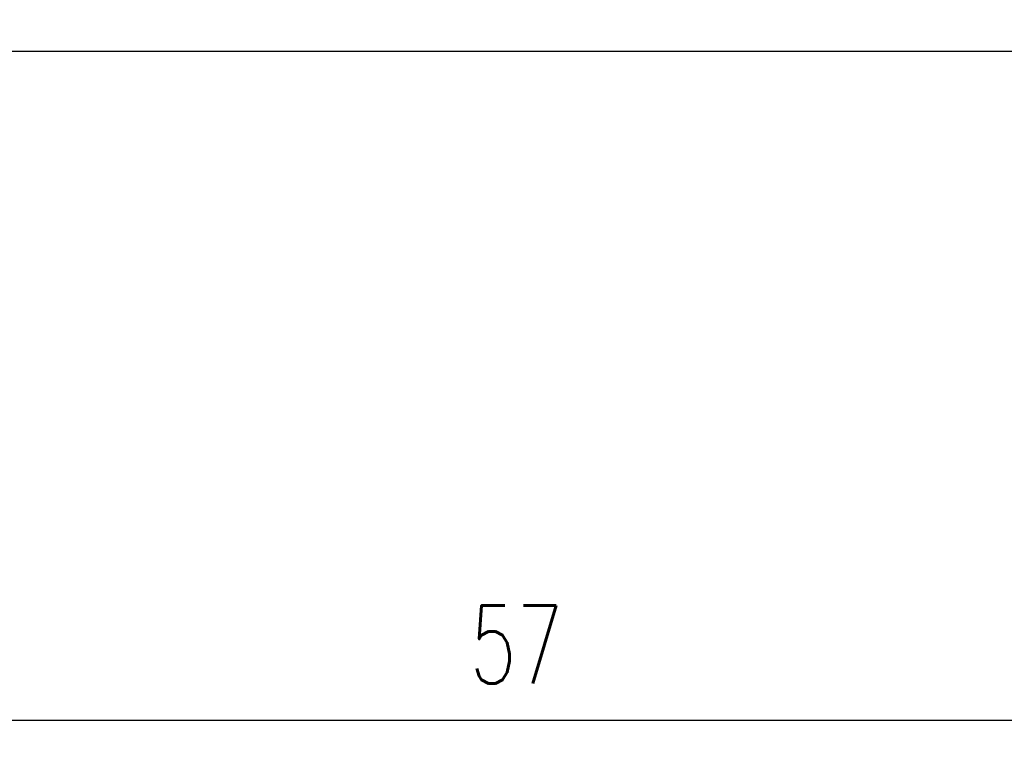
# Model space of a CAD drawing. Extents: x 590 to 738, y 19 to 112.
# Tile 2 of 58: x 686 to 717, y 38 to 61. Entities that reach past the tile are written whole.
import ezdxf

# ---------------------------------------------------------------- set-up
doc = ezdxf.new("R2010")
doc.units = 0
doc.header["$LTSCALE"] = 3
doc.header["$MEASUREMENT"] = 0
doc.header["$PDMODE"] = 1
doc.layers.get('DEFPOINTS').update_dxf_attribs({"linetype": 'CONTINUOUS'})
doc.layers.add('DIM', color=4, linetype='CONTINUOUS')
doc.layers.add('OUT', color=3, linetype='CONTINUOUS')
doc.styles.add('DIM-7', font='SIMPLEX.shx', dxfattribs={"width": 0.7, "bigfont": 'chineset.shx'})
doc.dimstyles.new('CNS', dxfattribs={"dimtxt": 3.5, "dimasz": 2.5, "dimexe": 1, "dimexo": 1.5, "dimgap": 0.09, "dimtad": 0, "dimdsep": 46, "dimtxsty": 'DIM-7', "dimcen": 0.09, "dimclrd": 1, "dimclre": 1, "dimclrt": 4, "dimadec": 0, "dimazin": 0, "dimtfac": 1, "dimtix": 1, "dimtmove": 2, "dimatfit": 3, "dimfxl": 1, "dimtvp": 0.971429, "dimtolj": 1, "dimarcsym": 0})

# ---------------------------------------------------------------- blocks, each defined once
blk = doc.blocks.new('*D18')
at = {"layer": 'DEFPOINTS', "color": 0, "transparency": 16777216}
for p in [(730.55, 61.142, 0.2), (673.55, 51.142, 0.2), (730.55, 39.075)]:
    blk.add_point(p, dxfattribs=at)
at = {"layer": 'DIM', "color": 0, "lineweight": -2, "transparency": 16777216}
for p, q in [((730.55, 60.092), (730.55, 38.375)), ((673.55, 50.092), (673.55, 38.375)), ((675.3, 39.075), (728.8, 39.075))]:
    blk.add_line(p, q, dxfattribs=at)
at = {"layer": 'DIM', "color": 0, "transparency": 16777216}
for points in [[(675.3, 39.366), (675.3, 38.783), (673.55, 39.075)], [(728.8, 39.366), (728.8, 38.783), (730.55, 39.075)]]:
    blk.add_solid(points, dxfattribs=at)
at = {"layer": 'DIM', "color": 0, "transparency": 16777216, "insert": (702.05, 41.455), "char_height": 2.45, "attachment_point": 5, "style": 'DIM-7'}
blk.add_mtext('\\A1;57', dxfattribs=at)

msp = doc.modelspace()

# ---------------------------------------------------------------- linework, layer by layer
at = {"layer": 'OUT', "color": 7}
msp.add_line((729.55, 60.142, 0.2), (683.55, 60.142, 0.2), dxfattribs=at)

# ---------------------------------------------------------------- dimensions: what is measured, and where the dimension line sits
at = {"layer": 'DIM', "color": 7}
dim = msp.add_linear_dim(base=(730.55, 39.075), p1=(673.55, 51.142, 0.2), p2=(730.55, 61.142, 0.2), dimstyle='CNS', override={"dimscale": 0.7, "dimclrd": 0, "dimclre": 0, "dimclrt": 0}, dxfattribs=at)
dim.commit()
dim.dimension.update_dxf_attribs({"geometry": '*D18', "text_midpoint": (702.05, 41.455)})

doc.saveas('drawing.dxf')
